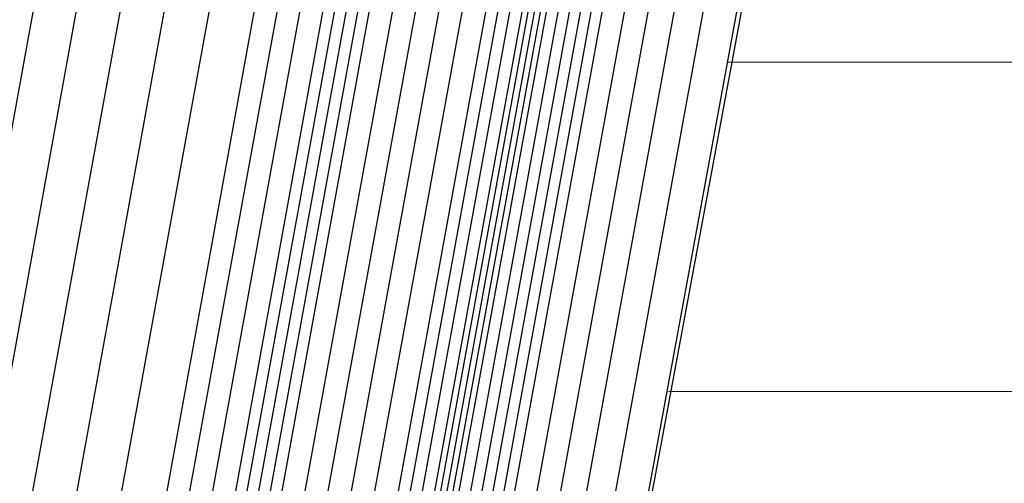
# Model space of a CAD drawing. Extents: x -260 to 296, y -277 to 294.
# Tile 35 of 241: x -205 to -186, y 1 to 10. Entities that reach past the tile are written whole.
import ezdxf

# ---------------------------------------------------------------- set-up
doc = ezdxf.new("R2010")
doc.units = 0
doc.layers.add('PREDEFINITO', color=7, linetype='CONTINUOUS')

msp = doc.modelspace()

# ---------------------------------------------------------------- linework, layer by layer
at = {"layer": 'PREDEFINITO'}
for p, q in [((-193.027, -0.84, 446.946), (-189.231, 19.632, 443.63)), ((-192.969, -0.173, 447.175), (-189.5, 18.744, 444.268)), ((-193.644, -0.431, 447.912), (-190.182, 18.531, 444.986)), ((-194.238, -0.67, 448.274), (-190.777, 18.336, 445.336)), ((-194.77, -0.895, 448.344), (-191.305, 18.156, 445.399)), ((-195.258, -1.109, 448.205), (-191.784, 17.986, 445.256)), ((-195.719, -1.315, 447.938), (-192.235, 17.824, 444.988)), ((-196.399, -1.619, 447.48), (-192.9, 17.586, 444.53)), ((-196.171, -1.518, 447.627), (-192.676, 17.665, 444.677)), ((-195.945, -1.417, 447.783), (-192.456, 17.744, 444.833)), ((-196.871, -1.823, 447.255), (-193.363, 17.426, 444.304)), ((-196.632, -1.721, 447.353), (-193.128, 17.506, 444.402)), ((-197.372, -2.032, 447.159), (-193.857, 17.262, 444.205)), ((-197.246, -1.98, 447.18), (-193.733, 17.303, 444.227)), ((-197.12, -1.927, 447.198), (-193.608, 17.344, 444.246)), ((-196.994, -1.875, 447.221), (-193.484, 17.385, 444.27)), ((-198.116, -2.339, 446.974), (-194.59, 17.021, 444.017)), ((-197.87, -2.237, 447.046), (-194.348, 17.101, 444.09)), ((-197.622, -2.135, 447.108), (-194.104, 17.181, 444.152)), ((-198.602, -2.539, 446.806), (-195.069, 16.865, 443.848)), ((-199.083, -2.736, 446.611), (-195.542, 16.712, 443.653)), ((-199.559, -2.93, 446.397), (-196.01, 16.562, 443.439)), ((-200.506, -3.311, 445.943), (-196.941, 16.268, 442.987)), ((-200.033, -3.122, 446.172), (-196.476, 16.414, 443.215)), ((-200.98, -3.498, 445.719), (-197.407, 16.125, 442.765)), ((-200.743, -3.405, 445.83), (-197.174, 16.196, 442.875)), ((-201.453, -3.683, 445.494), (-197.872, 15.983, 442.542)), ((-201.217, -3.591, 445.608), (-197.64, 16.054, 442.655)), ((-202.39, -4.045, 445.017), (-198.795, 15.708, 442.07)), ((-201.923, -3.866, 445.26), (-198.335, 15.844, 442.31)), ((-202.855, -4.222, 444.765), (-199.252, 15.574, 441.821)), ((-203.776, -4.567, 444.24), (-200.158, 15.315, 441.304)), ((-204.687, -4.9, 443.691), (-201.054, 15.066, 440.764)), ((-205.586, -5.222, 443.119), (-201.938, 14.828, 440.203)), ((-206.473, -5.532, 442.522), (-202.81, 14.602, 439.618)), ((-207.346, -5.829, 441.901), (-203.669, 14.386, 439.011)), ((-191.294, 8.951, 445.348), (-35.394, 9.15, 468.54)), ((-192.419, 2.694, 446.368), (-35.399, 2.886, 468.984))]:
    msp.add_line(p, q, dxfattribs=at)

doc.saveas('drawing.dxf')
